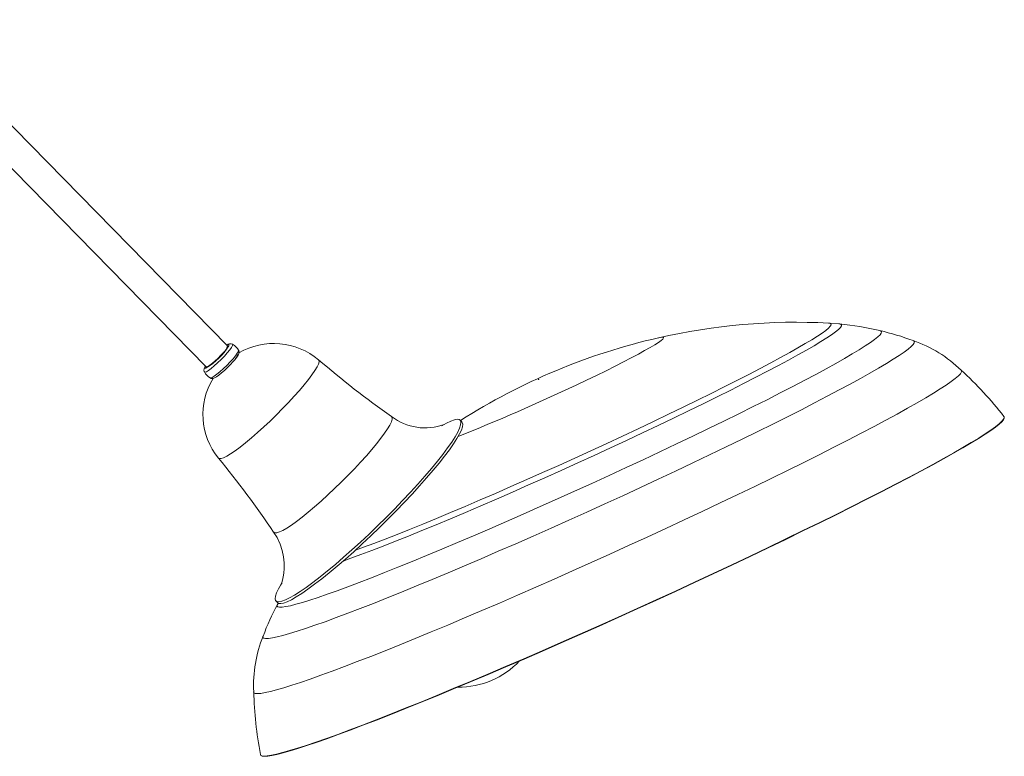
# Model space of a CAD drawing. Header units: millimetres. Extents: x -466 to 257, y -497 to 887.
# Tile 2 of 5: x -63 to 257, y -497 to -257. Entities that reach past the tile are written whole.
import ezdxf

# ---------------------------------------------------------------- set-up
doc = ezdxf.new("R2010")
doc.units = ezdxf.units.MM

msp = doc.modelspace()

# ---------------------------------------------------------------- linework, layer by layer
at = {"color": 7, "linetype": 'Continuous', "lineweight": 15}
for p, q in [((4.59, -363.09), (-99.57, -256.92)), ((-106.5, -263.72), (-2.33, -369.88)), ((4.61, -363.29), (4.55, -363.16)), ((7.82, -366.45), (7.67, -366.43)), ((80.9, -387.82), (80.32, -387.23)), ((20.37, -446.06), (20.94, -446.65)), ((21.19, -446.63), (20.89, -447.19))]:
    msp.add_line(p, q, dxfattribs=at)
at = {"color": 8, "linetype": 'Continuous', "lineweight": 15, "flags": 128}
for points in [[(138.26, -390.02), (143.26, -387.66), (148.15, -385.32), (152.91, -383.02), (157.54, -380.76), (162.01, -378.56), (166.31, -376.41), (170.42, -374.34), (174.32, -372.34), (178.01, -370.42), (181.46, -368.6), (184.66, -366.87), (187.61, -365.25), (190.29, -363.73), (192.69, -362.34), (194.8, -361.06), (196.62, -359.91), (198.14, -358.89), (199.34, -358.01), (200.24, -357.26), (200.81, -356.65), (201.08, -356.18), (201.02, -355.86), (200.64, -355.68), (200.35, -355.65)], [(139.69, -391.39), (144.8, -388.98), (149.8, -386.59), (154.68, -384.23), (159.41, -381.92), (163.99, -379.66), (168.39, -377.47), (172.61, -375.34), (176.61, -373.29), (180.4, -371.33), (183.95, -369.45), (187.25, -367.68), (190.29, -366), (193.07, -364.44), (195.56, -363), (197.76, -361.68), (199.66, -360.48), (201.26, -359.42), (202.55, -358.49), (203.52, -357.7), (204.17, -357.05), (204.5, -356.54), (204.51, -356.18), (204.19, -355.97), (203.9, -355.92)], [(145.38, -397.53), (150.76, -394.99), (156.02, -392.47), (161.17, -389.99), (166.18, -387.56), (171.04, -385.17), (175.72, -382.84), (180.23, -380.58), (184.53, -378.39), (188.62, -376.28), (192.48, -374.26), (196.1, -372.33), (199.48, -370.5), (202.59, -368.78), (205.42, -367.17), (207.98, -365.68), (210.25, -364.31), (212.22, -363.07), (213.88, -361.96), (215.24, -360.98), (216.28, -360.14), (217.01, -359.44), (217.41, -358.88), (217.5, -358.46), (217.26, -358.19), (217.05, -358.12)], [(118.09, -375.81), (121.45, -374.22), (124.7, -372.65), (127.81, -371.13), (130.75, -369.67), (133.5, -368.27), (136.04, -366.96), (138.34, -365.74), (140.39, -364.62), (142.17, -363.61), (143.66, -362.72), (144.85, -361.96), (145.74, -361.33), (146.31, -360.83), (146.56, -360.48), (146.49, -360.28), (146.1, -360.22), (145.39, -360.31), (144.96, -360.4)], [(150.48, -403.8), (156.07, -401.16), (161.55, -398.54), (166.92, -395.95), (172.15, -393.41), (177.23, -390.92), (182.14, -388.49), (186.86, -386.12), (191.4, -383.82), (195.72, -381.6), (199.81, -379.46), (203.68, -377.42), (207.29, -375.48), (210.65, -373.64), (213.73, -371.91), (216.54, -370.3), (219.07, -368.8), (221.29, -367.43), (223.22, -366.19), (224.84, -365.08), (226.15, -364.11), (227.14, -363.28), (227.81, -362.58), (228.17, -362.04), (228.2, -361.63), (227.91, -361.37), (227.87, -361.36)], [(6.28, -362.52), (6.33, -362.6), (6.26, -362.97), (5.91, -363.57), (5.33, -364.38), (4.53, -365.34), (3.57, -366.4), (2.5, -367.5), (1.38, -368.58), (0.28, -369.56), (-0.74, -370.4), (-1.62, -371.05), (-2.3, -371.46), (-2.76, -371.62), (-2.93, -371.56)], [(4.97, -363.09), (5.04, -362.92), (5.03, -362.65), (4.76, -362.65), (4.35, -362.84)], [(6.39, -367.24), (7.19, -366.28), (7.78, -365.47), (8.12, -364.87), (8.19, -364.5), (8.17, -364.46)], [(-1.04, -373.49), (-0.9, -373.52), (-0.44, -373.36), (0.24, -372.95), (1.12, -372.3), (2.14, -371.46), (3.24, -370.47), (4.36, -369.4), (5.43, -368.3), (6.39, -367.24)], [(34.21, -367.63), (34.32, -367.76), (34.38, -368.24), (34.18, -368.97), (33.73, -369.93), (33.02, -371.11), (32.08, -372.48), (30.92, -374.03), (29.55, -375.73), (28, -377.56), (26.29, -379.48), (24.45, -381.47), (22.5, -383.49), (20.49, -385.51), (18.43, -387.51), (16.37, -389.44), (14.33, -391.28), (12.35, -393), (10.46, -394.57), (8.69, -395.97), (7.06, -397.18), (5.6, -398.17), (4.34, -398.94), (3.29, -399.46), (2.48, -399.73), (1.91, -399.75), (1.64, -399.59)], [(-2.58, -369.64), (-2.78, -370.05), (-2.78, -370.32), (-2.51, -370.33), (-2.33, -370.25)], [(159.15, -416.95), (164.97, -414.19), (170.68, -411.47), (176.28, -408.77), (181.75, -406.12), (187.07, -403.51), (192.22, -400.96), (197.2, -398.48), (201.98, -396.06), (206.56, -393.72), (210.92, -391.46), (215.05, -389.29), (218.94, -387.22), (222.58, -385.25), (225.95, -383.38), (229.05, -381.63), (231.87, -379.99), (234.41, -378.48), (236.64, -377.08), (238.58, -375.82), (240.21, -374.69), (241.52, -373.7), (242.52, -372.85), (243.21, -372.13), (243.57, -371.56), (243.61, -371.14), (243.5, -370.97)], [(57.98, -386.07), (58.19, -386.38), (58.19, -386.96), (57.94, -387.78), (57.44, -388.82), (56.7, -390.07), (55.73, -391.51), (54.53, -393.13), (53.13, -394.9), (51.55, -396.81), (49.8, -398.82), (47.91, -400.9), (45.9, -403.05), (43.8, -405.21), (41.64, -407.38), (39.43, -409.51), (37.23, -411.58), (35.04, -413.57), (32.9, -415.44), (30.84, -417.18), (28.89, -418.76), (27.06, -420.16), (25.39, -421.36), (23.9, -422.34), (22.6, -423.1), (21.51, -423.62), (20.65, -423.9), (20.02, -423.93), (19.64, -423.72), (19.63, -423.7)], [(46.21, -429.56), (48.82, -428.61), (52.24, -427.32), (55.89, -425.92), (59.77, -424.4), (63.85, -422.77), (68.12, -421.04), (72.57, -419.21), (77.18, -417.28), (81.93, -415.28), (86.8, -413.2), (91.78, -411.05), (96.85, -408.84), (101.99, -406.58), (107.18, -404.28), (112.4, -401.94), (117.62, -399.57), (122.84, -397.19), (128.04, -394.8), (133.18, -392.41), (138.26, -390.02)], [(42.25, -433.07), (44.71, -432.19), (48, -430.98), (51.53, -429.65), (55.31, -428.19), (59.3, -426.62), (63.51, -424.94), (67.9, -423.15), (72.47, -421.27), (77.2, -419.3), (82.07, -417.24), (87.07, -415.1), (92.17, -412.9), (97.36, -410.64), (102.61, -408.32), (107.92, -405.97), (113.25, -403.57), (118.6, -401.15), (123.93, -398.72), (129.24, -396.27), (134.5, -393.83), (139.69, -391.39)], [(20.8, -447.29), (20.79, -447.31), (20.7, -447.73), (20.94, -448), (21.5, -448.12), (22.37, -448.09), (23.56, -447.92), (25.06, -447.6), (26.87, -447.14), (28.98, -446.53), (31.38, -445.79), (34.07, -444.9), (37.03, -443.87), (40.27, -442.72), (43.76, -441.43), (47.5, -440.02), (51.47, -438.49), (55.66, -436.84), (60.05, -435.08), (64.65, -433.22), (69.41, -431.26), (74.34, -429.21), (79.42, -427.07), (84.62, -424.86), (89.94, -422.57), (95.36, -420.22), (100.85, -417.82), (106.4, -415.37), (111.99, -412.87), (117.6, -410.35), (123.22, -407.8), (128.83, -405.23), (134.4, -402.66), (139.93, -400.09), (145.38, -397.53)], [(16.12, -457.57), (16.1, -457.97), (16.39, -458.22), (17, -458.33), (17.93, -458.3), (19.18, -458.11), (20.74, -457.78), (22.61, -457.31), (24.78, -456.69), (27.25, -455.92), (30.01, -455.02), (33.04, -453.98), (36.35, -452.81), (39.91, -451.5), (43.73, -450.07), (47.79, -448.52), (52.07, -446.84), (56.56, -445.06), (61.25, -443.17), (66.13, -441.18), (71.18, -439.09), (76.38, -436.91), (81.72, -434.65), (87.18, -432.32), (92.75, -429.91), (98.41, -427.45), (104.14, -424.93), (109.93, -422.37), (115.75, -419.77), (121.59, -417.13), (127.44, -414.48), (133.27, -411.81), (139.06, -409.14), (144.8, -406.46), (150.48, -403.8)], [(13.08, -475.67), (13.2, -475.95), (13.64, -476.16), (14.4, -476.22), (15.48, -476.13), (16.87, -475.89), (18.57, -475.51), (20.58, -474.99), (22.89, -474.32), (25.5, -473.51), (28.39, -472.56), (31.55, -471.47), (34.99, -470.25), (38.69, -468.9), (42.64, -467.42), (46.83, -465.82), (51.24, -464.1), (55.87, -462.27), (60.7, -460.33), (65.72, -458.28), (70.92, -456.15), (76.27, -453.91), (81.77, -451.6), (87.4, -449.2), (93.14, -446.74), (98.99, -444.21), (104.91, -441.62), (110.9, -438.98), (116.94, -436.3), (123.01, -433.58), (129.09, -430.83), (135.17, -428.07), (141.24, -425.29), (147.27, -422.5), (153.24, -419.72), (159.15, -416.95)]]:
    msp.add_lwpolyline(points, dxfattribs=at)
at = {"color": 7, "linetype": 'Continuous', "lineweight": 15, "flags": 128}
for points in [[(203.82, -355.91), (203.55, -355.88), (200.23, -355.65)], [(-2.33, -369.88), (-2.19, -369.91), (-1.77, -369.74), (-1.14, -369.34), (-0.34, -368.71), (0.57, -367.93), (1.52, -367.03), (2.44, -366.1), (3.26, -365.2)], [(6.58, -368.02), (6.97, -367.56), (7.6, -366.76), (8.06, -366.05), (8.3, -365.5), (8.36, -365.02), (8.24, -364.57), (8.16, -364.48)], [(-0.99, -373.49), (-0.77, -373.63), (-0.39, -373.69), (-0.04, -373.65), (0.36, -373.51), (1.01, -373.14), (1.76, -372.6), (2.67, -371.87), (3.63, -371.03), (4.6, -370.11), (5.55, -369.15), (6.37, -368.26), (6.58, -368.02)], [(-2.59, -369.62), (-2.82, -369.97), (-3.06, -370.52), (-3.12, -370.99), (-3, -371.45), (-2.92, -371.55)], [(105.9, -373.97), (105.94, -373.95), (105.97, -373.93), (105.98, -373.92), (105.98, -373.92), (105.96, -373.93), (105.93, -373.94), (105.88, -373.96), (105.84, -373.98), (105.8, -374), (105.77, -374.01), (105.76, -374.02), (105.76, -374.03), (105.78, -374.02), (105.81, -374.01), (105.85, -373.99), (105.9, -373.97)], [(15.29, -496.04), (15.38, -496.22), (15.78, -496.45), (16.5, -496.54), (17.54, -496.48), (18.89, -496.28), (20.56, -495.92), (22.53, -495.43), (24.8, -494.78), (27.38, -494), (30.23, -493.07), (33.38, -492.01), (36.79, -490.82), (40.47, -489.49), (44.4, -488.03), (48.58, -486.45), (52.99, -484.75), (57.62, -482.93), (62.46, -481), (67.49, -478.97), (72.71, -476.83), (78.1, -474.6), (83.64, -472.29), (89.32, -469.89), (95.13, -467.41), (101.04, -464.86), (107.05, -462.25), (113.14, -459.59), (119.29, -456.87), (125.48, -454.12), (131.71, -451.33), (137.94, -448.51), (144.17, -445.67), (150.38, -442.83), (156.56, -439.97), (162.68, -437.12), (168.73, -434.28), (174.69, -431.46), (180.55, -428.66), (186.3, -425.9), (191.91, -423.18), (197.38, -420.5), (202.68, -417.88), (207.81, -415.32), (212.75, -412.83), (217.49, -410.42), (222.01, -408.08), (226.3, -405.84), (230.36, -403.69), (234.17, -401.63), (237.71, -399.68), (240.99, -397.85), (243.99, -396.12), (246.71, -394.52), (249.13, -393.04), (251.26, -391.68), (253.08, -390.46), (254.59, -389.37), (255.79, -388.42), (256.67, -387.61), (257.23, -386.94), (257.47, -386.42), (257.39, -386.04), (257.39, -386.03)], [(257.44, -386.54), (257.43, -386.57), (257.19, -387.09), (256.63, -387.76), (255.75, -388.57), (254.55, -389.52), (253.05, -390.61), (251.23, -391.83), (249.1, -393.18), (246.68, -394.66), (243.97, -396.27), (240.97, -397.99), (237.69, -399.83), (234.15, -401.77), (230.34, -403.83), (226.29, -405.98), (222, -408.22), (217.48, -410.55), (212.75, -412.97), (207.81, -415.46), (202.69, -418.01), (197.39, -420.63), (191.92, -423.3), (186.31, -426.02), (180.57, -428.79), (174.71, -431.58), (168.75, -434.4), (162.71, -437.24), (156.59, -440.09), (150.42, -442.94), (144.22, -445.78), (137.99, -448.62), (131.76, -451.43), (125.54, -454.22), (119.35, -456.98), (113.21, -459.69), (107.12, -462.35), (101.12, -464.96), (95.21, -467.5), (89.41, -469.98), (83.73, -472.38), (78.19, -474.69), (72.81, -476.92), (67.59, -479.05), (62.56, -481.09), (57.73, -483.01), (53.1, -484.83), (48.69, -486.53), (44.52, -488.11), (40.59, -489.56), (36.91, -490.89), (33.5, -492.09), (30.36, -493.15), (27.51, -494.07), (24.94, -494.86), (22.66, -495.5), (20.69, -496), (19.03, -496.35), (17.68, -496.55), (16.64, -496.61), (15.92, -496.53), (15.64, -496.41)], [(74.35, -389.09), (75.89, -388.22), (77.27, -387.55), (78.43, -387.13), (79.35, -386.95), (80.02, -387.04), (80.43, -387.37), (80.59, -387.95), (80.49, -388.78), (80.14, -389.85), (79.53, -391.15), (78.67, -392.66), (77.57, -394.38), (76.23, -396.28), (74.68, -398.37), (72.92, -400.6), (70.96, -402.98), (68.83, -405.47), (66.55, -408.06), (64.12, -410.71), (61.58, -413.43), (58.94, -416.16), (56.22, -418.9), (53.46, -421.63), (50.67, -424.31), (47.88, -426.92), (45.11, -429.45), (42.38, -431.87), (39.72, -434.16), (37.16, -436.29), (34.7, -438.27), (32.38, -440.05), (30.21, -441.64), (28.21, -443.01), (26.4, -444.16), (24.8, -445.08), (23.42, -445.75), (22.26, -446.17), (21.34, -446.34), (20.67, -446.26), (20.26, -445.93), (20.1, -445.34), (20.2, -444.51), (20.55, -443.45), (21.16, -442.15), (22.02, -440.64), (22.33, -440.15)], [(80.9, -387.82), (81.01, -387.96), (81.17, -388.54), (81.07, -389.37), (80.71, -390.44), (80.1, -391.73), (79.24, -393.24), (78.14, -394.96), (76.81, -396.87), (75.25, -398.95), (73.49, -401.19), (71.54, -403.56), (69.41, -406.05), (67.12, -408.64), (64.69, -411.3), (62.15, -414.01), (59.51, -416.75), (56.8, -419.49), (54.04, -422.21), (51.25, -424.89), (48.45, -427.51), (45.68, -430.04), (42.96, -432.45), (40.3, -434.74), (37.73, -436.88), (35.27, -438.85), (32.95, -440.64), (30.78, -442.23), (28.79, -443.6), (26.98, -444.75), (25.38, -445.66), (23.99, -446.33), (22.83, -446.76), (21.92, -446.93), (21.25, -446.85), (20.94, -446.65)], [(19.61, -423.7), (20.71, -425.47), (21.69, -427.58), (22.39, -429.69), (22.83, -431.74), (23.04, -433.69), (23.05, -435.45), (22.93, -436.97), (22.72, -438.24), (22.48, -439.25), (22.24, -440.01), (22.05, -440.54), (21.92, -440.84), (21.89, -440.9)]]:
    msp.add_lwpolyline(points, dxfattribs=at)
at = {"color": 7, "linetype": 'Continuous', "lineweight": 15}
for centre, radius, start, end in [((189.61, -554.8), 199.43, 86.9464, 102.9685), ((195.06, -448.96), 93.45, 76.4577, 84.618), ((198.87, -437.94), 81.86, 69.3456, 77.2484), ((190.27, -559.72), 204.38, 102.8392, 122.5036), ((213.81, -401.69), 42.69, 46.0227, 70.9465), ((-14.86, -350.19), 23.66, 301.9976, 326.9512), ((0.96, -362.28), 3.72, 308.2149, 347.3459), ((5.48, -363.98), 1.63, 62.171, 134.8788), ((3.54, -367.13), 5.33, 29.6407, 59.4314), ((19.65, -384.77), 22.49, 49.6746, 120.2512), ((5.93, -365.71), 1.93, 312.1762, 355.8311), ((229.26, -141.02), 298.95, 229.2768, 235.0465), ((1.75, -368.83), 5.41, 210.0591, 239.3025), ((157.11, -464.61), 127.37, 38.1012, 47.3246), ((18.99, -385.37), 22.42, 148.5022, 219.2862), ((68.93, -371.82), 17.94, 232.4377, 290.2091), ((-234.53, -594.42), 306.14, 33.8893, 39.5227), ((89.47, -484.72), 78.18, 151.3086, 159.6237), ((56.01, -473.54), 42.95, 158.0639, 182.7794), ((79.75, -446.62), 27.5, 269.6442, 316.3621), ((135.12, -472.7), 122.03, 181.3678, 191.0052)]:
    msp.add_arc(centre, radius, start, end, dxfattribs=at)
at = {"color": 8, "linetype": 'Continuous', "lineweight": 15}
msp.add_arc((-146.22, 180.06), 615.51, 291.5315, 295.42971, dxfattribs=at)

doc.saveas('drawing.dxf')
